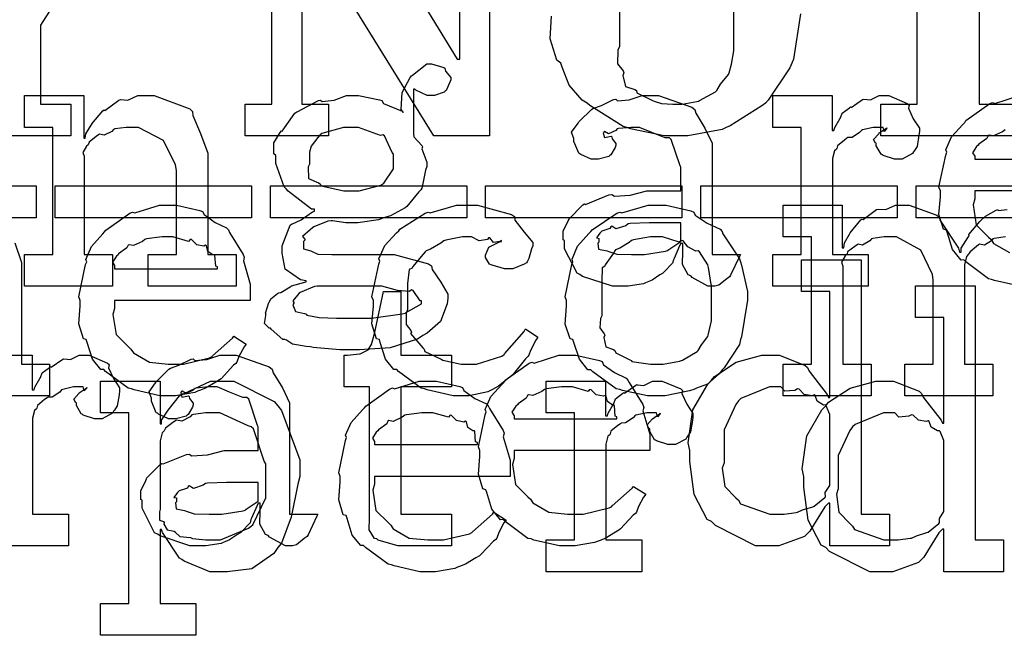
# Model space of a CAD drawing. Extents: x 0 to 8.5, y 0 to 11.
# Tile 77 of 256: x 3.333 to 3.763, y 3.126 to 3.395. Entities that reach past the tile are written whole.
import ezdxf

# ---------------------------------------------------------------- set-up
doc = ezdxf.new("R2010")
doc.units = 0
doc.layers.get('0').update_dxf_attribs({"linetype": 'CONTINUOUS'})

msp = doc.modelspace()

# ---------------------------------------------------------------- linework, layer by layer
at = {"color": 0}
for points in [[(3.30176, 3.35846), (3.315, 3.35846), (3.315, 3.38906), (3.28375, 3.44179), (3.27528, 3.44179), (3.27528, 3.45568), (3.32433, 3.45568), (3.32433, 3.44179), (3.31261, 3.44179), (3.33496, 3.40424), (3.33561, 3.40424), (3.35883, 3.44179), (3.34711, 3.44179), (3.34711, 3.45568), (3.38163, 3.45568), (3.38163, 3.44179), (3.37315, 3.44179), (3.3419, 3.39296), (3.3419, 3.35846), (3.35514, 3.35846), (3.35514, 3.34457), (3.30176, 3.34457), (3.30176, 3.35846)], [(3.43121, 3.35846), (3.44293, 3.35846), (3.44293, 3.44179), (3.43121, 3.44179), (3.43121, 3.45568), (3.47635, 3.45568), (3.52387, 3.37799), (3.52496, 3.37799), (3.52496, 3.44179), (3.51324, 3.44179), (3.51324, 3.45568), (3.54949, 3.45568), (3.54949, 3.44179), (3.53797, 3.44179), (3.53797, 3.34457), (3.51367, 3.34457), (3.45703, 3.43614), (3.45594, 3.43614), (3.45594, 3.35846), (3.46767, 3.35846), (3.46767, 3.34457), (3.43121, 3.34457), (3.43121, 3.35846)], [(3.70888, 3.35846), (3.72472, 3.35846), (3.72472, 3.44179), (3.70324, 3.44179), (3.70324, 3.4279), (3.68392, 3.4279), (3.68392, 3.45568), (3.79286, 3.45568), (3.79286, 3.4279), (3.77354, 3.4279), (3.77354, 3.44179), (3.75185, 3.44179), (3.75185, 3.35846), (3.76768, 3.35846), (3.76768, 3.34457), (3.70888, 3.34457), (3.70888, 3.35846)], [(3.47678, 3.25103), (3.47254, 3.25103), (3.46099, 3.25211), (3.45985, 3.25233), (3.45785, 3.25244), (3.45193, 3.25358), (3.44928, 3.25526), (3.44857, 3.25558), (3.44769, 3.25553), (3.4426, 3.2601), (3.44228, 3.26058), (3.44179, 3.26047), (3.43967, 3.26258), (3.44032, 3.266), (3.44032, 3.26708), (3.44015, 3.26714), (3.44157, 3.27171), (3.44185, 3.27208), (3.44185, 3.27208), (3.44243, 3.27328), (3.44532, 3.27572), (3.44575, 3.27599), (3.44575, 3.27599), (3.44683, 3.2761), (3.45085, 3.2786), (3.45139, 3.27881), (3.45156, 3.27903), (3.45736, 3.28065), (3.4579, 3.28076), (3.4579, 3.28119), (3.45546, 3.28157), (3.44868, 3.28635), (3.44749, 3.29324), (3.44749, 3.29551), (3.44743, 3.29644), (3.4509, 3.3055), (3.45161, 3.30615), (3.45171, 3.30599), (3.45568, 3.30778), (3.46061, 3.31136), (3.46158, 3.31158), (3.46158, 3.31244), (3.46024, 3.3125), (3.44997, 3.32036), (3.44922, 3.32135), (3.44824, 3.32232), (3.44467, 3.33251), (3.44467, 3.33589), (3.44385, 3.33664), (3.44379, 3.34147), (3.44661, 3.34597), (3.44706, 3.34674), (3.44743, 3.34657), (3.45301, 3.35444), (3.45378, 3.35499), (3.45394, 3.35504), (3.46322, 3.35992), (3.46419, 3.36019), (3.4649, 3.35954), (3.47011, 3.36019), (3.47558, 3.36214), (3.47743, 3.36214), (3.48079, 3.36214), (3.4899, 3.36035), (3.49089, 3.35997), (3.49164, 3.35867), (3.49978, 3.35531), (3.50043, 3.35476), (3.49946, 3.35607), (3.49978, 3.3635), (3.50331, 3.37001), (3.5039, 3.37082), (3.50439, 3.37099), (3.51053, 3.37603), (3.51258, 3.37603), (3.51258, 3.37603), (3.51801, 3.3744), (3.51844, 3.37408), (3.51872, 3.37283), (3.52106, 3.37007), (3.52106, 3.36908), (3.52067, 3.368), (3.51904, 3.36442), (3.51867, 3.3641), (3.51812, 3.36361), (3.51394, 3.36214), (3.51258, 3.36214), (3.51079, 3.36214), (3.50581, 3.36453), (3.50543, 3.36496), (3.50478, 3.36496), (3.50478, 3.34543), (3.50489, 3.34418), (3.50836, 3.34039), (3.50868, 3.33979), (3.50846, 3.33882), (3.51064, 3.33306), (3.51064, 3.33111), (3.51004, 3.32954), (3.50896, 3.32443), (3.50846, 3.32167), (3.50803, 3.3209), (3.50717, 3.32015), (3.50185, 3.31364), (3.50108, 3.3131), (3.49951, 3.31218), (3.49474, 3.30957), (3.49164, 3.30865), (3.49067, 3.30832), (3.48947, 3.30789), (3.48042, 3.30658), (3.47743, 3.30658), (3.47526, 3.30658), (3.4694, 3.30735), (3.46875, 3.30746), (3.46733, 3.30724), (3.46132, 3.30479), (3.46072, 3.30442), (3.45958, 3.30354), (3.45637, 3.30051), (3.45725, 3.29937), (3.45725, 3.29899), (3.45671, 3.29833), (3.45676, 3.29519), (3.45996, 3.29428), (3.4605, 3.294), (3.4605, 3.294), (3.46306, 3.29286), (3.46907, 3.29269), (3.47114, 3.29269), (3.49089, 3.29269), (3.49631, 3.29269), (3.51139, 3.28857), (3.51258, 3.28771), (3.51292, 3.28614), (3.51665, 3.2806), (3.51975, 3.27539), (3.51975, 3.2736), (3.51947, 3.27121), (3.5166, 3.2634), (3.51069, 3.25836), (3.5089, 3.25732), (3.50657, 3.25575), (3.49463, 3.25185), (3.48122, 3.25103), (3.47678, 3.25103)], [(3.3349, 3.29269), (3.34728, 3.29269), (3.34728, 3.34825), (3.3349, 3.34825), (3.3349, 3.36214), (3.36074, 3.36214), (3.36074, 3.34347), (3.36139, 3.34347), (3.36139, 3.34347), (3.36165, 3.34543), (3.36404, 3.34924), (3.36442, 3.34978), (3.36431, 3.34983), (3.36908, 3.35542), (3.36963, 3.35585), (3.37001, 3.35568), (3.37608, 3.36014), (3.37679, 3.3604), (3.37679, 3.3604), (3.38004, 3.36019), (3.38444, 3.36214), (3.3859, 3.36214), (3.3915, 3.36214), (3.40713, 3.35639), (3.40826, 3.35519), (3.40836, 3.35346), (3.41178, 3.3456), (3.41499, 3.33703), (3.41499, 3.33415), (3.41499, 3.29269), (3.42736, 3.29269), (3.42736, 3.27881), (3.38894, 3.27881), (3.38894, 3.29269), (3.40132, 3.29269), (3.40132, 3.32937), (3.40088, 3.33182), (3.39561, 3.34244), (3.38471, 3.34825), (3.38112, 3.34825), (3.37929, 3.34825), (3.37435, 3.34754), (3.37375, 3.34739), (3.37299, 3.34651), (3.36968, 3.34483), (3.36768, 3.34526), (3.36724, 3.345), (3.36615, 3.34424), (3.36307, 3.34174), (3.36279, 3.34093), (3.36268, 3.34065), (3.36193, 3.34), (3.36035, 3.33729), (3.36094, 3.33561), (3.36094, 3.33501), (3.36094, 3.29269), (3.37332, 3.29269), (3.37332, 3.27881), (3.3349, 3.27881), (3.3349, 3.29269)], [(3.59636, 3.27881), (3.59164, 3.27881), (3.57861, 3.28315), (3.57747, 3.28401), (3.57622, 3.2845), (3.57075, 3.29525), (3.57075, 3.29878), (3.57021, 3.29904), (3.57015, 3.30296), (3.57238, 3.30746), (3.57269, 3.30811), (3.5726, 3.30821), (3.57867, 3.3144), (3.57943, 3.31483), (3.57992, 3.31461), (3.59011, 3.31874), (3.59136, 3.31896), (3.5925, 3.31819), (3.59933, 3.31858), (3.60667, 3.32047), (3.60915, 3.32047), (3.62153, 3.32047), (3.62153, 3.33089), (3.62121, 3.33143), (3.61735, 3.34299), (3.61654, 3.34369), (3.61469, 3.34369), (3.60889, 3.34597), (3.60351, 3.34825), (3.60178, 3.34825), (3.59978, 3.34825), (3.59435, 3.34771), (3.59375, 3.3476), (3.5931, 3.34685), (3.58996, 3.34543), (3.58822, 3.34646), (3.58789, 3.34631), (3.58789, 3.34608), (3.58762, 3.34576), (3.58817, 3.34381), (3.59104, 3.34435), (3.59136, 3.34412), (3.59153, 3.34321), (3.5931, 3.34115), (3.5931, 3.34044), (3.59283, 3.33946), (3.59093, 3.33621), (3.5905, 3.33589), (3.59006, 3.3355), (3.5855, 3.33436), (3.58399, 3.33436), (3.58236, 3.33436), (3.5779, 3.33637), (3.57747, 3.33675), (3.57693, 3.33697), (3.57487, 3.34201), (3.57487, 3.34369), (3.57471, 3.34369), (3.57383, 3.34614), (3.57667, 3.3501), (3.57704, 3.35064), (3.57731, 3.35101), (3.58247, 3.35607), (3.58311, 3.3565), (3.58311, 3.35644), (3.58681, 3.35781), (3.59212, 3.3604), (3.5931, 3.36062), (3.59381, 3.35986), (3.59901, 3.36025), (3.60465, 3.36214), (3.60656, 3.36214), (3.61182, 3.36214), (3.62631, 3.3571), (3.62761, 3.35607), (3.62804, 3.35444), (3.63206, 3.34793), (3.63519, 3.34136), (3.63519, 3.33914), (3.63519, 3.29269), (3.64757, 3.29269), (3.64714, 3.29178), (3.64328, 3.28364), (3.64279, 3.28293), (3.6416, 3.28213), (3.63818, 3.27935), (3.63639, 3.27881), (3.63585, 3.27881), (3.63336, 3.27881), (3.62642, 3.28261), (3.62587, 3.28336), (3.62468, 3.28375), (3.62224, 3.28836), (3.6224, 3.29406), (3.6224, 3.29596), (3.6224, 3.29747), (3.62153, 3.29747), (3.62099, 3.2965), (3.6186, 3.2909), (3.61828, 3.29031), (3.61794, 3.28885), (3.61399, 3.28489), (3.6135, 3.28444), (3.61236, 3.28375), (3.60894, 3.28153), (3.60682, 3.2806), (3.60612, 3.28033), (3.60525, 3.27994), (3.59858, 3.27881), (3.59636, 3.27881)], [(3.66174, 3.29269), (3.6741, 3.29269), (3.6741, 3.34825), (3.66174, 3.34825), (3.66174, 3.36214), (3.68756, 3.36214), (3.68756, 3.34694), (3.68842, 3.34694), (3.68842, 3.34694), (3.68875, 3.34814), (3.69092, 3.35194), (3.69125, 3.35238), (3.69125, 3.35238), (3.69194, 3.35439), (3.69515, 3.35682), (3.69558, 3.35715), (3.69586, 3.35688), (3.7009, 3.3604), (3.70144, 3.36062), (3.70144, 3.36051), (3.70437, 3.36025), (3.70817, 3.36214), (3.70947, 3.36214), (3.7124, 3.36214), (3.72043, 3.35872), (3.72119, 3.35801), (3.72092, 3.35667), (3.72304, 3.352), (3.72575, 3.34793), (3.72575, 3.34651), (3.72553, 3.34489), (3.72472, 3.33996), (3.72358, 3.33817), (3.72314, 3.33763), (3.72271, 3.33681), (3.71815, 3.33436), (3.71664, 3.33436), (3.71485, 3.33436), (3.7099, 3.33599), (3.70947, 3.33632), (3.70899, 3.33649), (3.70687, 3.34011), (3.70687, 3.34131), (3.7066, 3.34131), (3.70574, 3.34293), (3.70796, 3.34543), (3.70817, 3.34565), (3.70811, 3.34565), (3.70806, 3.34565), (3.7111, 3.34776), (3.71143, 3.34782), (3.71143, 3.34804), (3.71132, 3.34765), (3.71035, 3.34651), (3.70985, 3.34825), (3.70969, 3.34825), (3.7091, 3.34825), (3.70774, 3.34825), (3.70731, 3.34825), (3.70557, 3.34825), (3.7009, 3.34717), (3.70036, 3.34694), (3.6996, 3.34603), (3.69635, 3.34386), (3.69444, 3.34381), (3.69407, 3.34347), (3.69299, 3.34272), (3.68989, 3.34017), (3.68967, 3.33903), (3.68951, 3.33871), (3.68858, 3.338), (3.68778, 3.33464), (3.68778, 3.3335), (3.68778, 3.29269), (3.7034, 3.29269), (3.7034, 3.27881), (3.66174, 3.27881), (3.66174, 3.29269)], [(3.47765, 3.32047), (3.48107, 3.32047), (3.49056, 3.32303), (3.49132, 3.32351), (3.49186, 3.32383), (3.4961, 3.33014), (3.4961, 3.33219), (3.4961, 3.33653), (3.49544, 3.33729), (3.49208, 3.34451), (3.49132, 3.345), (3.49035, 3.34467), (3.48079, 3.34825), (3.47765, 3.34825), (3.47424, 3.34825), (3.46474, 3.34554), (3.46397, 3.345), (3.46306, 3.34375), (3.46012, 3.34006), (3.45942, 3.33746), (3.45942, 3.33653), (3.45942, 3.33219), (3.45871, 3.33094), (3.45899, 3.32585), (3.46322, 3.32406), (3.46397, 3.32351), (3.46446, 3.32275), (3.47433, 3.32047), (3.47765, 3.32047)], [(3.25429, 3.32264), (3.34, 3.32264), (3.34, 3.30875), (3.25429, 3.30875), (3.25429, 3.32264)], [(3.34831, 3.32264), (3.43403, 3.32264), (3.43403, 3.30875), (3.34831, 3.30875), (3.34831, 3.32264)], [(3.44228, 3.32264), (3.528, 3.32264), (3.528, 3.30875), (3.44228, 3.30875), (3.44228, 3.32264)], [(3.53629, 3.32264), (3.62201, 3.32264), (3.62201, 3.30875), (3.53629, 3.30875), (3.53629, 3.32264)], [(3.63032, 3.32264), (3.71604, 3.32264), (3.71604, 3.30875), (3.63032, 3.30875), (3.63032, 3.32264)], [(3.72428, 3.32264), (3.81, 3.32264), (3.81, 3.30875), (3.72428, 3.30875), (3.72428, 3.32264)], [(3.39811, 3.23096), (3.39399, 3.23096), (3.38282, 3.23351), (3.38163, 3.234), (3.38021, 3.23426), (3.37028, 3.2416), (3.36947, 3.24246), (3.36828, 3.2424), (3.36453, 3.24701), (3.36231, 3.25424), (3.36187, 3.25549), (3.36062, 3.25586), (3.35861, 3.26238), (3.35926, 3.27007), (3.35926, 3.27262), (3.35861, 3.27419), (3.3616, 3.28831), (3.36208, 3.28956), (3.36165, 3.29058), (3.3641, 3.29622), (3.36903, 3.30171), (3.3699, 3.30257), (3.37039, 3.30333), (3.38086, 3.31076), (3.38206, 3.31125), (3.38303, 3.31087), (3.39382, 3.31429), (3.39746, 3.31429), (3.40126, 3.31429), (3.41151, 3.31196), (3.41265, 3.31147), (3.41331, 3.31011), (3.41812, 3.30669), (3.42318, 3.30431), (3.42393, 3.30344), (3.42443, 3.30236), (3.43044, 3.29269), (3.43087, 3.2915), (3.4305, 3.28993), (3.43349, 3.27974), (3.43349, 3.27632), (3.43349, 3.27262), (3.37424, 3.27262), (3.37424, 3.26915), (3.37354, 3.26654), (3.37489, 3.25776), (3.38021, 3.25244), (3.3814, 3.25136), (3.38243, 3.24972), (3.38943, 3.24567), (3.39757, 3.24485), (3.40028, 3.24485), (3.4044, 3.24485), (3.41575, 3.24756), (3.41678, 3.2481), (3.41699, 3.24843), (3.42572, 3.25612), (3.42632, 3.257), (3.43175, 3.25353), (3.43078, 3.25233), (3.4285, 3.24815), (3.42763, 3.24571), (3.42719, 3.24507), (3.42622, 3.24436), (3.42074, 3.23844), (3.42003, 3.2379), (3.41851, 3.23699), (3.41396, 3.23426), (3.41135, 3.23324), (3.41049, 3.23292), (3.40929, 3.23242), (3.40088, 3.23096), (3.39811, 3.23096)], [(3.52632, 3.23096), (3.52214, 3.23096), (3.51079, 3.23351), (3.5096, 3.234), (3.50819, 3.23426), (3.49826, 3.2416), (3.49744, 3.24246), (3.49625, 3.2424), (3.49251, 3.24701), (3.49029, 3.25424), (3.48986, 3.25549), (3.48861, 3.25586), (3.4866, 3.26238), (3.48725, 3.27007), (3.48725, 3.27262), (3.4866, 3.27425), (3.48958, 3.28851), (3.49007, 3.28976), (3.48964, 3.29081), (3.49219, 3.2966), (3.4974, 3.30214), (3.49832, 3.303), (3.49881, 3.30371), (3.50988, 3.31082), (3.51112, 3.31125), (3.51204, 3.31087), (3.52354, 3.31429), (3.5274, 3.31429), (3.53276, 3.31429), (3.54758, 3.31017), (3.54889, 3.30931), (3.54904, 3.30772), (3.55317, 3.30251), (3.55692, 3.29801), (3.55692, 3.2965), (3.55637, 3.29519), (3.55518, 3.29101), (3.55447, 3.2895), (3.5541, 3.28911), (3.55317, 3.28847), (3.54812, 3.28651), (3.5465, 3.28651), (3.54454, 3.28651), (3.53911, 3.28797), (3.53868, 3.28825), (3.53797, 3.28842), (3.53629, 3.29139), (3.53629, 3.29237), (3.53629, 3.29237), (3.53771, 3.29585), (3.53803, 3.29606), (3.53803, 3.29606), (3.54269, 3.29833), (3.54324, 3.29844), (3.54324, 3.29889), (3.54264, 3.29839), (3.53971, 3.29796), (3.53814, 3.29992), (3.5376, 3.29997), (3.53706, 3.29926), (3.53347, 3.29861), (3.53006, 3.3004), (3.52892, 3.3004), (3.52621, 3.3004), (3.51887, 3.29899), (3.51807, 3.29867), (3.51671, 3.29764), (3.51226, 3.29508), (3.51031, 3.29432), (3.50982, 3.29389), (3.509, 3.29281), (3.5045, 3.28743), (3.50418, 3.28674), (3.50293, 3.28608), (3.50222, 3.28006), (3.50222, 3.27806), (3.50222, 3.2685), (3.50163, 3.26714), (3.50151, 3.26215), (3.50364, 3.2595), (3.50396, 3.25874), (3.50353, 3.25825), (3.50879, 3.2519), (3.50939, 3.25136), (3.50976, 3.25032), (3.51682, 3.2469), (3.51764, 3.24658), (3.51764, 3.24653), (3.52561, 3.24485), (3.52826, 3.24485), (3.53228, 3.24485), (3.54335, 3.24832), (3.54432, 3.24897), (3.54454, 3.24935), (3.55306, 3.25911), (3.55365, 3.26025), (3.55908, 3.25657), (3.55821, 3.25521), (3.55593, 3.25082), (3.55512, 3.24869), (3.55474, 3.2481), (3.55376, 3.24718), (3.54844, 3.24056), (3.54779, 3.23986), (3.54633, 3.23872), (3.54189, 3.23519), (3.53933, 3.23378), (3.53847, 3.23335), (3.53728, 3.23275), (3.52903, 3.23096), (3.52632, 3.23096)], [(3.61111, 3.23096), (3.60704, 3.23096), (3.59603, 3.23335), (3.59483, 3.23378), (3.59332, 3.23406), (3.58311, 3.24137), (3.58225, 3.24224), (3.58094, 3.24224), (3.57721, 3.24696), (3.57487, 3.25424), (3.57443, 3.25549), (3.57319, 3.25586), (3.57096, 3.26226), (3.57161, 3.27007), (3.57161, 3.27262), (3.57096, 3.27419), (3.57394, 3.28831), (3.57443, 3.28956), (3.574, 3.29064), (3.57644, 3.29639), (3.58138, 3.30192), (3.58225, 3.30279), (3.58274, 3.30354), (3.59358, 3.31082), (3.59483, 3.31125), (3.59581, 3.31087), (3.60726, 3.31429), (3.61111, 3.31429), (3.61513, 3.31429), (3.62592, 3.31179), (3.62717, 3.31125), (3.62776, 3.3099), (3.63297, 3.30638), (3.63867, 3.30376), (3.63954, 3.30279), (3.63986, 3.30171), (3.64708, 3.29085), (3.64757, 3.28956), (3.64806, 3.28803), (3.65061, 3.27647), (3.65061, 3.27262), (3.65033, 3.27106), (3.64806, 3.25678), (3.64757, 3.25549), (3.64708, 3.25336), (3.6404, 3.24322), (3.63954, 3.24224), (3.63824, 3.2405), (3.63314, 3.236), (3.62836, 3.23432), (3.62717, 3.23378), (3.62528, 3.23307), (3.61464, 3.23096), (3.61111, 3.23096)], [(3.60221, 3.29269), (3.60563, 3.29269), (3.6149, 3.29417), (3.61589, 3.29443), (3.61583, 3.2946), (3.62153, 3.29839), (3.62153, 3.29964), (3.62153, 3.30658), (3.61068, 3.30658), (3.60764, 3.30658), (3.59933, 3.30626), (3.59853, 3.30615), (3.59744, 3.30528), (3.59315, 3.30393), (3.59136, 3.30501), (3.59093, 3.30485), (3.59056, 3.30404), (3.58703, 3.3029), (3.58681, 3.30268), (3.58621, 3.30208), (3.58464, 3.30003), (3.58572, 3.29975), (3.58572, 3.29964), (3.58572, 3.29812), (3.58535, 3.29769), (3.58561, 3.29508), (3.58931, 3.29428), (3.59006, 3.294), (3.59006, 3.294), (3.59353, 3.29286), (3.60004, 3.29269), (3.60221, 3.29269)], [(3.37424, 3.28651), (3.41917, 3.28651), (3.41917, 3.28737), (3.4184, 3.28765), (3.41808, 3.29221), (3.41786, 3.29258), (3.41715, 3.29254), (3.41499, 3.29406), (3.41439, 3.29644), (3.41396, 3.29671), (3.41325, 3.29633), (3.4101, 3.29699), (3.40788, 3.29921), (3.40722, 3.29932), (3.40653, 3.29844), (3.39968, 3.3004), (3.39746, 3.3004), (3.39497, 3.3004), (3.38818, 3.29953), (3.38747, 3.29932), (3.38639, 3.29844), (3.38243, 3.29665), (3.38053, 3.29699), (3.3801, 3.29671), (3.37956, 3.29557), (3.37597, 3.29303), (3.37576, 3.29258), (3.375, 3.29199), (3.37332, 3.28933), (3.37424, 3.28788), (3.37424, 3.28737), (3.37424, 3.28651)], [(3.61111, 3.24485), (3.61376, 3.24485), (3.62099, 3.24615), (3.62175, 3.24636), (3.62229, 3.24653), (3.62864, 3.25028), (3.62912, 3.25071), (3.62912, 3.25071), (3.63049, 3.25319), (3.63325, 3.25683), (3.63346, 3.25743), (3.63346, 3.25743), (3.63499, 3.26378), (3.63499, 3.2659), (3.63499, 3.27935), (3.63482, 3.27957), (3.63368, 3.287), (3.63346, 3.2876), (3.63325, 3.28819), (3.62961, 3.29389), (3.62912, 3.29432), (3.62804, 3.29422), (3.62462, 3.29601), (3.6225, 3.29867), (3.62175, 3.29889), (3.62076, 3.29812), (3.6135, 3.3004), (3.61111, 3.3004), (3.60835, 3.3004), (3.60081, 3.29915), (3.60004, 3.29889), (3.5989, 3.2979), (3.59494, 3.29546), (3.59304, 3.29476), (3.59267, 3.29432), (3.59212, 3.29324), (3.58854, 3.28825), (3.58832, 3.2876), (3.58724, 3.28689), (3.58703, 3.28125), (3.58703, 3.27935), (3.58703, 3.2659), (3.58643, 3.26481), (3.58621, 3.26064), (3.58811, 3.25808), (3.58832, 3.25743), (3.58789, 3.2564), (3.58882, 3.25233), (3.59218, 3.25125), (3.59267, 3.25071), (3.5931, 3.24978), (3.59928, 3.24664), (3.60004, 3.24636), (3.6001, 3.24599), (3.60835, 3.24485), (3.61111, 3.24485)], [(3.6606, 3.16536), (3.65419, 3.16536), (3.63661, 3.17426), (3.63499, 3.176), (3.63303, 3.17692), (3.62728, 3.18787), (3.62543, 3.20226), (3.62543, 3.20703), (3.62472, 3.21039), (3.62674, 3.22483), (3.63336, 3.23611), (3.63499, 3.23785), (3.63629, 3.23942), (3.64572, 3.24561), (3.65685, 3.24869), (3.6606, 3.24869), (3.66465, 3.24869), (3.67583, 3.24419), (3.67686, 3.24328), (3.67757, 3.24169), (3.68549, 3.23156), (3.68599, 3.23025), (3.68664, 3.23025), (3.68664, 3.27647), (3.67426, 3.27647), (3.67426, 3.29036), (3.70031, 3.29036), (3.70031, 3.17925), (3.71268, 3.17925), (3.71268, 3.16536), (3.68664, 3.16536), (3.68664, 3.18403), (3.68599, 3.18403), (3.6844, 3.1824), (3.68061, 3.17632), (3.6779, 3.17176), (3.67686, 3.17079), (3.67551, 3.16943), (3.66428, 3.16536), (3.6606, 3.16536)], [(3.45247, 3.27143), (3.45215, 3.27078), (3.45318, 3.26785), (3.45714, 3.26693), (3.45811, 3.26665), (3.45817, 3.26622), (3.46354, 3.26514), (3.47119, 3.26492), (3.47374, 3.26492), (3.48156, 3.26492), (3.48643, 3.26492), (3.49989, 3.26676), (3.50108, 3.26708), (3.50125, 3.26725), (3.50825, 3.27121), (3.50825, 3.27251), (3.50776, 3.2724), (3.50461, 3.27701), (3.5039, 3.27729), (3.50304, 3.27653), (3.49772, 3.27692), (3.49094, 3.27881), (3.48872, 3.27881), (3.46268, 3.27881), (3.46158, 3.27865), (3.45524, 3.2761), (3.45486, 3.27576), (3.45415, 3.27496), (3.45204, 3.2724), (3.45247, 3.27171), (3.45247, 3.27143)], [(3.71039, 3.15408), (3.704, 3.15408), (3.68642, 3.16297), (3.68479, 3.16471), (3.68283, 3.16564), (3.67708, 3.1766), (3.67524, 3.19097), (3.67524, 3.19575), (3.67453, 3.19911), (3.67654, 3.21354), (3.68317, 3.22483), (3.68479, 3.22657), (3.68608, 3.22814), (3.69553, 3.23432), (3.70665, 3.23742), (3.71039, 3.23742), (3.71446, 3.23742), (3.72564, 3.23292), (3.72667, 3.23199), (3.72738, 3.23042), (3.73529, 3.22026), (3.73579, 3.21897), (3.73643, 3.21897), (3.73643, 3.26519), (3.72407, 3.26519), (3.72407, 3.27908), (3.75011, 3.27908), (3.75011, 3.16797), (3.76247, 3.16797), (3.76247, 3.15408), (3.73643, 3.15408), (3.73643, 3.17275), (3.73579, 3.17275), (3.73421, 3.17111), (3.73042, 3.16504), (3.72771, 3.16049), (3.72667, 3.1595), (3.72532, 3.15815), (3.71408, 3.15408), (3.71039, 3.15408)], [(3.50097, 3.16536), (3.49794, 3.16536), (3.48936, 3.16792), (3.48882, 3.1684), (3.48779, 3.16868), (3.4854, 3.17236), (3.48557, 3.17757), (3.48557, 3.17925), (3.48557, 3.23481), (3.4745, 3.23481), (3.4745, 3.24869), (3.47601, 3.24869), (3.47601, 3.24869), (3.48113, 3.24924), (3.48144, 3.24935), (3.48178, 3.2494), (3.48469, 3.25092), (3.48492, 3.25108), (3.48492, 3.25108), (3.48654, 3.25364), (3.48665, 3.2539), (3.48665, 3.2539), (3.48762, 3.25765), (3.48774, 3.25803), (3.49164, 3.27647), (3.49924, 3.27647), (3.49924, 3.24869), (3.52138, 3.24869), (3.52138, 3.23481), (3.49924, 3.23481), (3.49924, 3.17925), (3.52138, 3.17925), (3.52138, 3.16536), (3.5204, 3.16536), (3.51818, 3.16536), (3.51747, 3.16536), (3.51622, 3.16536), (3.5134, 3.16536), (3.51247, 3.16536), (3.51107, 3.16536), (3.50786, 3.16536), (3.50683, 3.16536), (3.50537, 3.16536), (3.50206, 3.16536), (3.50097, 3.16536)], [(3.41183, 3.16536), (3.40713, 3.16536), (3.3941, 3.16971), (3.39296, 3.17057), (3.39171, 3.17106), (3.38624, 3.18181), (3.38624, 3.18533), (3.38569, 3.1856), (3.38564, 3.18951), (3.38786, 3.19401), (3.38818, 3.19467), (3.38807, 3.19476), (3.39415, 3.20096), (3.39492, 3.20139), (3.3954, 3.20117), (3.4056, 3.20529), (3.40685, 3.20551), (3.40799, 3.20475), (3.41482, 3.20514), (3.42215, 3.20703), (3.42464, 3.20703), (3.43701, 3.20703), (3.43701, 3.21744), (3.43668, 3.21799), (3.43283, 3.22954), (3.43201, 3.23025), (3.43018, 3.23025), (3.42437, 3.23253), (3.419, 3.23481), (3.41726, 3.23481), (3.41525, 3.23481), (3.40983, 3.23426), (3.40924, 3.23415), (3.40858, 3.2334), (3.40543, 3.23199), (3.40369, 3.23301), (3.40338, 3.23286), (3.40338, 3.23264), (3.4031, 3.23232), (3.40365, 3.23036), (3.40653, 3.2309), (3.40685, 3.23068), (3.40701, 3.22976), (3.40858, 3.22771), (3.40858, 3.227), (3.40831, 3.22601), (3.40642, 3.22276), (3.40597, 3.22244), (3.40554, 3.22206), (3.40099, 3.22092), (3.39947, 3.22092), (3.39785, 3.22092), (3.39339, 3.22293), (3.39296, 3.22331), (3.39242, 3.22353), (3.39035, 3.22857), (3.39035, 3.23025), (3.39019, 3.23025), (3.38932, 3.23269), (3.39214, 3.23665), (3.39253, 3.23719), (3.39279, 3.23757), (3.39794, 3.24262), (3.3986, 3.24306), (3.3986, 3.243), (3.40229, 3.24436), (3.40761, 3.24696), (3.40858, 3.24718), (3.40929, 3.24642), (3.4145, 3.24681), (3.42014, 3.24869), (3.42204, 3.24869), (3.42731, 3.24869), (3.44179, 3.24365), (3.44308, 3.24262), (3.44353, 3.241), (3.44754, 3.23449), (3.45068, 3.22792), (3.45068, 3.22569), (3.45068, 3.17925), (3.46306, 3.17925), (3.46263, 3.17833), (3.45876, 3.17019), (3.45828, 3.16949), (3.45708, 3.16868), (3.45367, 3.1659), (3.45188, 3.16536), (3.45133, 3.16536), (3.44883, 3.16536), (3.44189, 3.16917), (3.44135, 3.16992), (3.44015, 3.17031), (3.43772, 3.17492), (3.43787, 3.18061), (3.43787, 3.18251), (3.43787, 3.18403), (3.43701, 3.18403), (3.43647, 3.18306), (3.43408, 3.17746), (3.43375, 3.17686), (3.43343, 3.1754), (3.42947, 3.17144), (3.42899, 3.17101), (3.42785, 3.17031), (3.42443, 3.16808), (3.42231, 3.16715), (3.4216, 3.16689), (3.42074, 3.1665), (3.41407, 3.16536), (3.41183, 3.16536)], [(3.5726, 3.16536), (3.56847, 3.16536), (3.55729, 3.16792), (3.5561, 3.1684), (3.55469, 3.16868), (3.54476, 3.176), (3.54394, 3.17686), (3.54275, 3.17681), (3.53901, 3.18143), (3.53678, 3.18864), (3.53635, 3.18989), (3.5351, 3.19026), (3.5331, 3.19678), (3.53375, 3.20449), (3.53375, 3.20703), (3.5331, 3.20861), (3.53608, 3.22271), (3.53657, 3.22396), (3.53614, 3.22499), (3.53857, 3.23062), (3.54351, 3.23611), (3.54438, 3.23699), (3.54486, 3.23774), (3.55533, 3.24517), (3.55653, 3.24567), (3.55751, 3.24528), (3.56831, 3.24869), (3.57194, 3.24869), (3.57574, 3.24869), (3.58599, 3.24636), (3.58713, 3.24588), (3.58778, 3.24451), (3.59261, 3.2411), (3.59765, 3.23872), (3.59842, 3.23785), (3.5989, 3.23676), (3.60493, 3.22711), (3.60536, 3.22592), (3.60499, 3.22433), (3.60796, 3.21414), (3.60796, 3.21072), (3.60796, 3.20703), (3.54872, 3.20703), (3.54872, 3.20356), (3.54801, 3.20096), (3.54937, 3.19217), (3.55469, 3.18685), (3.55588, 3.18576), (3.55692, 3.18414), (3.56392, 3.18007), (3.57206, 3.17925), (3.57476, 3.17925), (3.57889, 3.17925), (3.59022, 3.18197), (3.59125, 3.18251), (3.59147, 3.18283), (3.60021, 3.19054), (3.60081, 3.1914), (3.60622, 3.18793), (3.60525, 3.18674), (3.60297, 3.18257), (3.60211, 3.18012), (3.60167, 3.17947), (3.60069, 3.17876), (3.59521, 3.17285), (3.59451, 3.17231), (3.59299, 3.17139), (3.58843, 3.16868), (3.58583, 3.16764), (3.58496, 3.16732), (3.58376, 3.16683), (3.57536, 3.16536), (3.5726, 3.16536)], [(3.36806, 3.14019), (3.38043, 3.14019), (3.38043, 3.22353), (3.36806, 3.22353), (3.36806, 3.23742), (3.3941, 3.23742), (3.3941, 3.21875), (3.39475, 3.21875), (3.39475, 3.22026), (3.39762, 3.22467), (3.40261, 3.2309), (3.40365, 3.23178), (3.40457, 3.23204), (3.41607, 3.23742), (3.41992, 3.23742), (3.42632, 3.23742), (3.4439, 3.2284), (3.44553, 3.22657), (3.44706, 3.22456), (3.45508, 3.20296), (3.45508, 3.19575), (3.45421, 3.19239), (3.45133, 3.1779), (3.4471, 3.16656), (3.44553, 3.16471), (3.44385, 3.16206), (3.43419, 3.15543), (3.42344, 3.15408), (3.41992, 3.15408), (3.41585, 3.15408), (3.40468, 3.15864), (3.40365, 3.1595), (3.40256, 3.16), (3.39518, 3.17128), (3.39475, 3.17253), (3.3941, 3.17253), (3.3941, 3.14019), (3.40972, 3.14019), (3.40972, 3.12631), (3.36806, 3.12631), (3.36806, 3.14019)], [(3.51161, 3.15408), (3.50749, 3.15408), (3.49631, 3.15662), (3.49511, 3.15713), (3.49371, 3.15739), (3.48378, 3.16471), (3.48296, 3.16558), (3.48178, 3.16553), (3.47803, 3.17014), (3.47581, 3.17736), (3.47538, 3.1786), (3.47412, 3.17899), (3.47211, 3.18549), (3.47276, 3.19319), (3.47276, 3.19575), (3.47211, 3.19732), (3.4751, 3.21143), (3.47558, 3.21268), (3.47515, 3.21371), (3.4776, 3.21935), (3.48253, 3.22483), (3.4834, 3.22569), (3.48389, 3.22646), (3.49436, 3.23389), (3.49556, 3.23438), (3.49653, 3.234), (3.50732, 3.23742), (3.51096, 3.23742), (3.51476, 3.23742), (3.52501, 3.23508), (3.52615, 3.2346), (3.52681, 3.23324), (3.53162, 3.22982), (3.53668, 3.22743), (3.53743, 3.22657), (3.53792, 3.22547), (3.54394, 3.21582), (3.54438, 3.21463), (3.544, 3.21306), (3.54699, 3.20285), (3.54699, 3.19943), (3.54699, 3.19575), (3.48774, 3.19575), (3.48774, 3.19228), (3.48703, 3.18967), (3.48839, 3.18087), (3.49371, 3.17557), (3.4949, 3.17449), (3.49593, 3.17285), (3.50293, 3.16878), (3.51107, 3.16797), (3.51378, 3.16797), (3.5179, 3.16797), (3.52924, 3.17068), (3.53028, 3.17122), (3.53049, 3.17156), (3.53922, 3.17925), (3.53982, 3.18012), (3.54525, 3.17665), (3.54428, 3.17546), (3.54199, 3.17128), (3.54113, 3.16883), (3.54069, 3.16818), (3.53971, 3.16749), (3.53424, 3.16157), (3.53353, 3.16103), (3.53201, 3.1601), (3.52746, 3.15739), (3.52485, 3.15636), (3.52399, 3.15603), (3.52279, 3.15554), (3.51438, 3.15408), (3.51161, 3.15408)], [(3.54872, 3.22092), (3.59364, 3.22092), (3.59364, 3.22179), (3.59289, 3.22206), (3.59256, 3.22661), (3.59233, 3.227), (3.59164, 3.22694), (3.58946, 3.22846), (3.58886, 3.23085), (3.58843, 3.23113), (3.58772, 3.23074), (3.58458, 3.23139), (3.58236, 3.23361), (3.58171, 3.23372), (3.581, 3.23286), (3.57417, 3.23481), (3.57194, 3.23481), (3.56944, 3.23481), (3.56267, 3.23394), (3.56196, 3.23372), (3.56087, 3.23286), (3.55692, 3.23107), (3.55501, 3.23139), (3.55458, 3.23113), (3.55404, 3.22999), (3.55046, 3.22743), (3.55024, 3.227), (3.54949, 3.2264), (3.54779, 3.22374), (3.54872, 3.22228), (3.54872, 3.22179), (3.54872, 3.22092)], [(3.56278, 3.16797), (3.57514, 3.16797), (3.57514, 3.22353), (3.56278, 3.22353), (3.56278, 3.23742), (3.5886, 3.23742), (3.5886, 3.22222), (3.58946, 3.22222), (3.58946, 3.22222), (3.58979, 3.22342), (3.59196, 3.22721), (3.59229, 3.22765), (3.59229, 3.22765), (3.59299, 3.22965), (3.59619, 3.2321), (3.59663, 3.23242), (3.5969, 3.23215), (3.60194, 3.23568), (3.60249, 3.23589), (3.60249, 3.23579), (3.60542, 3.23551), (3.60921, 3.23742), (3.61051, 3.23742), (3.61344, 3.23742), (3.62147, 3.234), (3.62224, 3.23329), (3.62196, 3.23193), (3.62408, 3.22726), (3.62679, 3.22319), (3.62679, 3.22179), (3.62657, 3.22017), (3.62576, 3.21522), (3.62462, 3.21343), (3.62418, 3.21289), (3.62375, 3.21208), (3.61919, 3.20964), (3.61768, 3.20964), (3.61589, 3.20964), (3.61094, 3.21126), (3.61051, 3.21158), (3.61003, 3.21175), (3.60792, 3.21539), (3.60792, 3.21658), (3.60764, 3.21658), (3.60678, 3.21821), (3.609, 3.22071), (3.60921, 3.22092), (3.60915, 3.22092), (3.6091, 3.22092), (3.61214, 3.22304), (3.61247, 3.2231), (3.61247, 3.22331), (3.61236, 3.22293), (3.61139, 3.22179), (3.61089, 3.22353), (3.61074, 3.22353), (3.61014, 3.22353), (3.60878, 3.22353), (3.60835, 3.22353), (3.60661, 3.22353), (3.60194, 3.22244), (3.6014, 3.22222), (3.60064, 3.22131), (3.59739, 3.21912), (3.59549, 3.21907), (3.59511, 3.21875), (3.59403, 3.21799), (3.59093, 3.21544), (3.59071, 3.21431), (3.59056, 3.21397), (3.58963, 3.21326), (3.58882, 3.2099), (3.58882, 3.20876), (3.58882, 3.16797), (3.60444, 3.16797), (3.60444, 3.15408), (3.56278, 3.15408), (3.56278, 3.16797)], [(3.66471, 3.17925), (3.66667, 3.17925), (3.67188, 3.18001), (3.67253, 3.18012), (3.67253, 3.18012), (3.67464, 3.1811), (3.67914, 3.18246), (3.67969, 3.18272), (3.67969, 3.18272), (3.68435, 3.18647), (3.68468, 3.18685), (3.68468, 3.18685), (3.68463, 3.18869), (3.68664, 3.19174), (3.68664, 3.19271), (3.68664, 3.22136), (3.68664, 3.22276), (3.685, 3.22661), (3.68468, 3.227), (3.68381, 3.22694), (3.68104, 3.22863), (3.68024, 3.23107), (3.67969, 3.23133), (3.67887, 3.23096), (3.67546, 3.23156), (3.67318, 3.23383), (3.67253, 3.23394), (3.67133, 3.23335), (3.66689, 3.23296), (3.66525, 3.23481), (3.66471, 3.23481), (3.66021, 3.23481), (3.64779, 3.22976), (3.64671, 3.22874), (3.64551, 3.22711), (3.6404, 3.21615), (3.6404, 3.21246), (3.6404, 3.20161), (3.63965, 3.19933), (3.64079, 3.19135), (3.64561, 3.18636), (3.64671, 3.18533), (3.64762, 3.18381), (3.66043, 3.17925), (3.66471, 3.17925)], [(3.41601, 3.16797), (3.42046, 3.16797), (3.43272, 3.17307), (3.43381, 3.17404), (3.43463, 3.17458), (3.44032, 3.18642), (3.44032, 3.19032), (3.44032, 3.20117), (3.43951, 3.20242), (3.4349, 3.21647), (3.43381, 3.21744), (3.43251, 3.21783), (3.42014, 3.22353), (3.41601, 3.22353), (3.41401, 3.22353), (3.40864, 3.22282), (3.40799, 3.22265), (3.40717, 3.22174), (3.4036, 3.21994), (3.40132, 3.22032), (3.40082, 3.22006), (3.39974, 3.21924), (3.39654, 3.21679), (3.396, 3.21599), (3.39583, 3.21571), (3.39497, 3.21485), (3.3941, 3.21126), (3.3941, 3.21007), (3.3941, 3.18143), (3.39378, 3.18033), (3.39387, 3.17665), (3.39556, 3.176), (3.39583, 3.17557), (3.39567, 3.17492), (3.39719, 3.17242), (3.40028, 3.17176), (3.40082, 3.17144), (3.40076, 3.17139), (3.40278, 3.16949), (3.40733, 3.169), (3.40799, 3.16883), (3.40821, 3.16863), (3.41407, 3.16797), (3.41601, 3.16797)], [(3.48774, 3.20964), (3.53267, 3.20964), (3.53267, 3.2105), (3.5319, 3.21078), (3.53157, 3.21533), (3.53136, 3.21571), (3.53065, 3.21565), (3.52849, 3.21718), (3.52789, 3.21957), (3.52746, 3.21983), (3.52675, 3.21946), (3.5236, 3.22011), (3.52138, 3.22233), (3.52072, 3.22244), (3.52001, 3.22157), (3.51318, 3.22353), (3.51096, 3.22353), (3.50846, 3.22353), (3.50168, 3.22265), (3.50097, 3.22244), (3.49989, 3.22157), (3.49593, 3.21978), (3.49403, 3.22011), (3.4936, 3.21983), (3.49306, 3.21869), (3.48947, 3.21615), (3.48926, 3.21571), (3.4885, 3.21511), (3.48682, 3.21246), (3.48774, 3.21099), (3.48774, 3.2105), (3.48774, 3.20964)], [(3.71451, 3.16797), (3.71647, 3.16797), (3.72168, 3.16872), (3.72233, 3.16883), (3.72233, 3.16883), (3.72444, 3.16982), (3.72894, 3.17117), (3.72949, 3.17144), (3.72949, 3.17144), (3.73415, 3.17518), (3.73449, 3.17557), (3.73449, 3.17557), (3.73443, 3.1774), (3.73643, 3.18044), (3.73643, 3.18143), (3.73643, 3.21007), (3.73643, 3.21149), (3.73481, 3.21533), (3.73449, 3.21571), (3.73361, 3.21565), (3.73085, 3.21733), (3.73004, 3.21978), (3.72949, 3.22006), (3.72868, 3.21967), (3.72526, 3.22026), (3.72299, 3.22254), (3.72233, 3.22265), (3.72114, 3.22206), (3.71669, 3.22168), (3.71506, 3.22353), (3.71451, 3.22353), (3.71001, 3.22353), (3.6976, 3.21847), (3.6965, 3.21744), (3.69532, 3.21582), (3.69021, 3.20486), (3.69021, 3.20117), (3.69021, 3.19032), (3.68946, 3.18804), (3.6906, 3.18007), (3.69542, 3.17507), (3.6965, 3.17404), (3.69743, 3.17253), (3.71024, 3.16797), (3.71451, 3.16797)], [(3.41769, 3.17925), (3.42111, 3.17925), (3.43039, 3.18072), (3.43138, 3.18099), (3.43132, 3.18115), (3.43701, 3.18494), (3.43701, 3.18619), (3.43701, 3.19314), (3.42617, 3.19314), (3.42312, 3.19314), (3.41482, 3.19282), (3.41401, 3.19271), (3.41292, 3.19185), (3.40864, 3.19049), (3.40685, 3.19157), (3.40642, 3.1914), (3.40603, 3.1906), (3.4025, 3.18946), (3.40229, 3.18924), (3.40169, 3.18864), (3.40013, 3.18658), (3.40121, 3.18631), (3.40121, 3.18619), (3.40121, 3.18468), (3.40082, 3.18425), (3.4011, 3.18164), (3.40479, 3.18083), (3.40554, 3.18056), (3.40554, 3.18056), (3.40901, 3.17942), (3.41553, 3.17925), (3.41769, 3.17925)]]:
    msp.add_lwpolyline(points, close=True, dxfattribs=at)
for points in [[(3.59472, 3.41661), (3.59472, 3.38363), (3.59397, 3.382), (3.59386, 3.37608), (3.59636, 3.37299), (3.59668, 3.37213), (3.59619, 3.37088), (3.59739, 3.3661), (3.60151, 3.36486), (3.60211, 3.36431), (3.60232, 3.36333), (3.60915, 3.36003), (3.60992, 3.35975), (3.60992, 3.35975), (3.61312, 3.35861), (3.618, 3.35846), (3.61968, 3.35846), (3.61968, 3.35846), (3.62207, 3.35846), (3.62847, 3.35954), (3.62924, 3.35975), (3.62967, 3.35992), (3.63667, 3.36382), (3.63726, 3.36431), (3.63726, 3.36431), (3.63889, 3.36708), (3.64236, 3.37136), (3.64268, 3.37213), (3.64268, 3.37213), (3.64372, 3.37582), (3.64464, 3.38167), (3.64464, 3.38363), (3.64464, 3.41661)], [(3.67378, 3.39789), (3.67074, 3.37799), (3.67003, 3.37625), (3.66911, 3.37424), (3.65972, 3.36008), (3.65853, 3.35889), (3.6569, 3.35769), (3.64301, 3.3489), (3.64139, 3.34825), (3.63954, 3.34733), (3.62462, 3.34457), (3.61968, 3.34457), (3.61968, 3.34457), (3.61426, 3.34457), (3.59961, 3.34765), (3.59799, 3.34825), (3.59631, 3.34858), (3.58182, 3.35775), (3.58062, 3.35889), (3.5785, 3.36008), (3.57269, 3.36675), (3.56976, 3.37457), (3.56912, 3.37625), (3.56733, 3.37765), (3.5644, 3.38693), (3.565, 3.39686)], [(3.76964, 3.27881), (3.75846, 3.28136), (3.75726, 3.28185), (3.75586, 3.28213), (3.74593, 3.28944), (3.74511, 3.29031), (3.74393, 3.29025), (3.74018, 3.29486), (3.73796, 3.30208), (3.73753, 3.30333), (3.73628, 3.30371), (3.73426, 3.31022), (3.73492, 3.31793), (3.73492, 3.32047), (3.73426, 3.32206), (3.73725, 3.33615), (3.73774, 3.3374), (3.73731, 3.33843), (3.73975, 3.34407), (3.74468, 3.34956), (3.74556, 3.35042), (3.74604, 3.35118), (3.75651, 3.35861), (3.75771, 3.3591), (3.75868, 3.35872), (3.76947, 3.36214)], [(3.76313, 3.34717), (3.76204, 3.34631), (3.75808, 3.34451), (3.75618, 3.34483), (3.75575, 3.34457), (3.75521, 3.34343), (3.75163, 3.34088), (3.75142, 3.34044), (3.75065, 3.33985), (3.74897, 3.33718), (3.74989, 3.33572), (3.74989, 3.33524), (3.74989, 3.33436), (3.74989, 3.33436), (3.79482, 3.33436)], [(3.80914, 3.32047), (3.74989, 3.32047), (3.74989, 3.317), (3.74918, 3.3144), (3.75054, 3.30561), (3.75586, 3.30029), (3.75706, 3.29921), (3.75808, 3.29758), (3.76508, 3.29351)], [(3.76335, 3.3004), (3.7584, 3.29969), (3.75782, 3.29953), (3.75722, 3.29867), (3.75412, 3.29682), (3.75196, 3.29719), (3.75151, 3.29693), (3.7506, 3.29617), (3.74783, 3.29383), (3.74735, 3.29308), (3.74718, 3.29281), (3.74636, 3.29189), (3.74544, 3.28819), (3.74544, 3.28694), (3.74544, 3.24485), (3.75782, 3.24485), (3.75782, 3.23096), (3.7194, 3.23096), (3.7194, 3.24485), (3.73178, 3.24485), (3.73178, 3.28153), (3.73139, 3.28396), (3.72629, 3.2946), (3.71571, 3.3004), (3.71224, 3.3004), (3.71039, 3.3004), (3.7054, 3.29969), (3.70486, 3.29953), (3.7041, 3.29867), (3.70085, 3.29682), (3.69894, 3.29719), (3.69857, 3.29693), (3.69749, 3.29617), (3.69439, 3.29383), (3.69412, 3.29303), (3.69401, 3.29281), (3.69325, 3.29215), (3.69168, 3.28939), (3.69228, 3.2876), (3.69228, 3.28694), (3.69228, 3.24485), (3.70464, 3.24485), (3.70464, 3.23096), (3.66624, 3.23096), (3.66624, 3.24485), (3.66624, 3.24485), (3.6786, 3.24485), (3.6786, 3.3004), (3.66624, 3.3004), (3.66624, 3.31429), (3.69206, 3.31429), (3.69206, 3.29563), (3.69271, 3.29563), (3.69271, 3.29563), (3.69299, 3.29775), (3.69521, 3.3016), (3.69553, 3.30214), (3.69547, 3.30219), (3.70019, 3.30778), (3.70074, 3.30821), (3.70111, 3.30806), (3.70703, 3.31233), (3.70768, 3.31256), (3.70768, 3.3125), (3.71099, 3.31233), (3.71533, 3.31429), (3.71679, 3.31429), (3.72119, 3.31429), (3.73329, 3.30994), (3.73438, 3.30908), (3.73486, 3.30757), (3.74283, 3.29542), (3.74328, 3.29368), (3.74393, 3.29368), (3.74393, 3.29546), (3.74701, 3.30029), (3.7474, 3.30083), (3.74724, 3.30143), (3.75206, 3.30707), (3.75261, 3.30757), (3.75261, 3.30757), (3.75461, 3.3094), (3.75928, 3.31207), (3.75999, 3.31233), (3.76014, 3.31196), (3.764, 3.31233)], [(3.33068, 3.29775), (3.33361, 3.28917), (3.33361, 3.28629), (3.33361, 3.24485), (3.34576, 3.24485), (3.34576, 3.23096), (3.30757, 3.23096)], [(3.31239, 3.24869), (3.33822, 3.24869), (3.33822, 3.23351), (3.33908, 3.23351), (3.33908, 3.23351), (3.33942, 3.23469), (3.34158, 3.2385), (3.3419, 3.23893), (3.3419, 3.23893), (3.34261, 3.24094), (3.34581, 3.24337), (3.34625, 3.24371), (3.34651, 3.24343), (3.35157, 3.24696), (3.35211, 3.24718), (3.35211, 3.24707), (3.35504, 3.24681), (3.35883, 3.24869), (3.36014, 3.24869), (3.36307, 3.24869), (3.3711, 3.24528), (3.37185, 3.24457), (3.37158, 3.24322), (3.37369, 3.23856), (3.37642, 3.23449), (3.37642, 3.23307), (3.37619, 3.23144), (3.37537, 3.22651), (3.37424, 3.22472), (3.37381, 3.22418), (3.37337, 3.22336), (3.36882, 3.22092), (3.36729, 3.22092), (3.3655, 3.22092), (3.36057, 3.22254), (3.36014, 3.22287), (3.35965, 3.22304), (3.35753, 3.22667), (3.35753, 3.22786), (3.35726, 3.22786), (3.35639, 3.22949), (3.35861, 3.23199), (3.35883, 3.23221), (3.35878, 3.23221), (3.35872, 3.23221), (3.36176, 3.23432), (3.36208, 3.23438), (3.36208, 3.2346), (3.36199, 3.23421), (3.361, 3.23307), (3.36051, 3.23481), (3.36035, 3.23481), (3.35975, 3.23481), (3.3584, 3.23481), (3.35796, 3.23481), (3.35622, 3.23481), (3.35157, 3.23372), (3.35101, 3.23351), (3.35026, 3.23258), (3.347, 3.23042), (3.34511, 3.23036), (3.34472, 3.23004), (3.34364, 3.22928), (3.34056, 3.22672), (3.34033, 3.22558), (3.34017, 3.22526), (3.33925, 3.22456), (3.33843, 3.22119), (3.33843, 3.22006), (3.33843, 3.17925), (3.35406, 3.17925), (3.35406, 3.16536), (3.31239, 3.16536)]]:
    msp.add_lwpolyline(points, dxfattribs=at)

doc.saveas('drawing.dxf')
